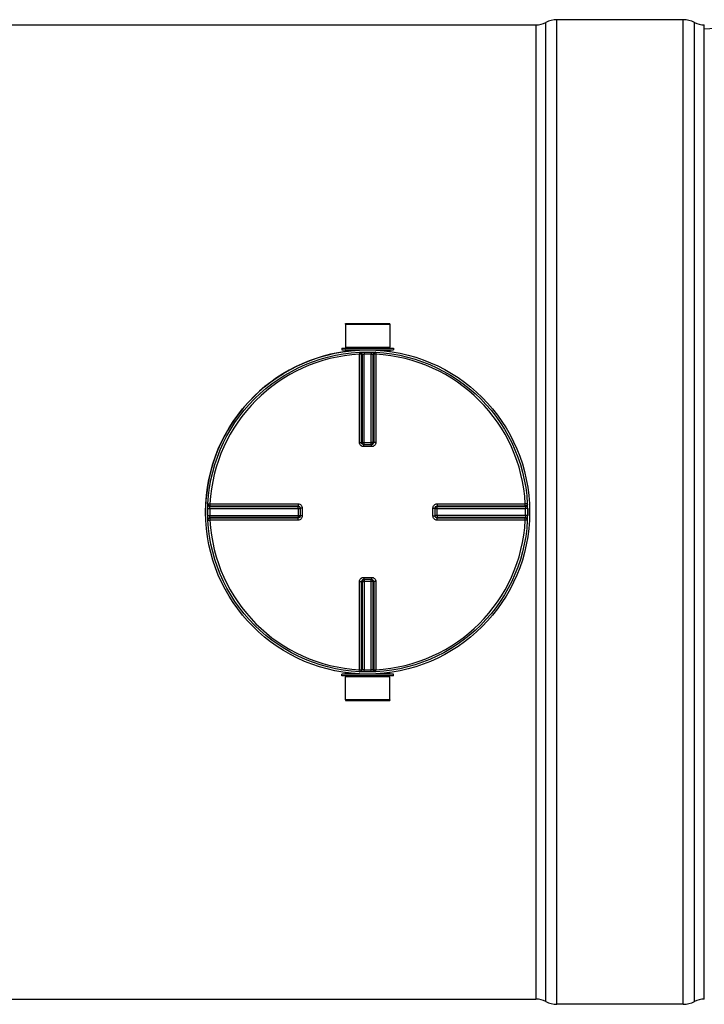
# Model space of a CAD drawing. Header units: millimetres. Extents: x 0 to 297, y 0 to 210.
# Tile 10 of 25: x 138 to 184, y 57 to 123. Entities that reach past the tile are written whole.
import ezdxf

# ---------------------------------------------------------------- set-up
doc = ezdxf.new("R2010")
doc.units = ezdxf.units.MM
doc.header["$LTSCALE"] = 16.335
doc.layers.get('0').update_dxf_attribs({"linetype": 'CONTINUOUS'})
doc.layers.add('01_GLOBAL', color=7, linetype='CONTINUOUS')
doc.layers.add('AXES_REF', color=7, linetype='CONTINUOUS')

msp = doc.modelspace()

# ---------------------------------------------------------------- linework, layer by layer
at = {"color": 7, "linetype": 'Continuous'}
for p, q in [((182.643, 123.243), (174.157, 123.243)), ((39.8, 122.889), (172.743, 122.889)), ((184.057, 57.436), (184.057, 122.889)), ((185.669, 122.691), (184.057, 122.607)), ((159.936, 102.792), (162.92, 102.792)), ((159.936, 102.792), (159.943, 101.236)), ((162.92, 102.792), (162.913, 101.236)), ((159.943, 101.236), (162.913, 101.236)), ((159.943, 101.236), (160.014, 101.166)), ((162.913, 101.236), (162.843, 101.166)), ((159.689, 101.166), (163.168, 101.166)), ((159.689, 101.166), (159.689, 101.052)), ((159.689, 101.052), (163.168, 101.052)), ((159.943, 101.038), (159.943, 100.951)), ((162.913, 101.038), (162.913, 100.951)), ((163.168, 101.166), (163.168, 101.052)), ((161.164, 94.693), (161.151, 94.693)), ((161.164, 94.693), (161.692, 94.693)), ((161.705, 94.693), (161.692, 94.693)), ((156.897, 90.44), (156.897, 90.439)), ((156.897, 90.439), (156.898, 90.427)), ((156.898, 90.427), (156.898, 89.898)), ((165.959, 90.427), (165.959, 90.439)), ((165.959, 89.898), (165.959, 90.427)), ((156.898, 89.898), (156.897, 89.885)), ((156.897, 89.885), (156.897, 89.885)), ((165.959, 89.885), (165.959, 89.898)), ((161.151, 85.631), (161.164, 85.632)), ((161.692, 85.632), (161.164, 85.632)), ((161.692, 85.632), (161.705, 85.631)), ((163.168, 79.272), (159.689, 79.272)), ((159.689, 79.159), (159.689, 79.272)), ((163.168, 79.159), (159.689, 79.159)), ((159.936, 77.533), (159.943, 79.089)), ((159.943, 79.287), (159.943, 79.374)), ((159.943, 79.089), (160.014, 79.159)), ((162.913, 79.089), (159.943, 79.089)), ((162.913, 79.089), (162.843, 79.159)), ((162.913, 79.287), (162.913, 79.374)), ((162.92, 77.533), (162.913, 79.089)), ((163.168, 79.159), (163.168, 79.272)), ((162.92, 77.533), (159.936, 77.533)), ((39.8, 57.436), (172.743, 57.436)), ((182.643, 57.082), (174.157, 57.082))]:
    msp.add_line(p, q, dxfattribs=at)
at = {"color": 9, "linetype": 'Continuous'}
for p, q in [((174.157, 57.082), (174.157, 123.243)), ((182.643, 57.082), (182.643, 123.243)), ((172.743, 122.889), (172.743, 57.436)), ((173.408, 57.269), (173.408, 123.055)), ((183.391, 57.269), (183.391, 123.055)), ((159.943, 101.038), (160.884, 101.038)), ((160.872, 100.897), (160.879, 100.759)), ((160.879, 94.836), (160.879, 100.759)), ((161.02, 94.834), (161.02, 100.756)), ((161.059, 100.758), (161.059, 94.831)), ((161.197, 100.909), (161.2, 100.771)), ((161.2, 94.693), (161.2, 100.771)), ((161.66, 100.909), (161.657, 100.771)), ((161.657, 94.693), (161.657, 100.771)), ((161.797, 94.831), (161.797, 100.758)), ((161.837, 100.756), (161.837, 94.834)), ((161.973, 101.038), (162.913, 101.038)), ((161.985, 100.897), (161.978, 100.759)), ((161.978, 100.759), (161.978, 94.836)), ((161.02, 94.834), (161.059, 94.831)), ((161.164, 94.553), (161.164, 94.693)), ((161.2, 94.83), (161.657, 94.83)), ((161.693, 94.553), (161.692, 94.693)), ((161.797, 94.831), (161.837, 94.834)), ((161.428, 94.553), (161.164, 94.553)), ((161.693, 94.553), (161.428, 94.553)), ((150.694, 90.719), (150.832, 90.712)), ((150.832, 90.712), (156.755, 90.712)), ((166.102, 90.712), (172.025, 90.712)), ((172.163, 90.719), (172.025, 90.712)), ((150.682, 90.394), (150.82, 90.391)), ((150.82, 90.391), (156.898, 90.391)), ((150.833, 90.531), (156.76, 90.531)), ((150.835, 90.571), (156.756, 90.571)), ((156.76, 90.531), (156.756, 90.571)), ((156.761, 90.391), (156.761, 89.934)), ((157.038, 90.427), (156.898, 90.427)), ((157.038, 90.427), (157.038, 89.898)), ((165.819, 90.427), (165.959, 90.427)), ((165.819, 89.898), (165.819, 90.427)), ((165.959, 90.391), (172.037, 90.391)), ((166.095, 89.934), (166.095, 90.391)), ((166.1, 90.571), (166.097, 90.531)), ((166.097, 90.531), (172.024, 90.531)), ((166.1, 90.571), (172.022, 90.571)), ((172.174, 90.394), (172.037, 90.391)), ((150.682, 89.931), (150.82, 89.934)), ((150.694, 89.606), (150.832, 89.613)), ((150.82, 89.934), (156.898, 89.934)), ((156.755, 89.613), (150.832, 89.613)), ((156.76, 89.793), (150.833, 89.793)), ((156.756, 89.754), (150.835, 89.754)), ((154.597, 89.613), (154.444, 89.613)), ((155.053, 89.613), (154.749, 89.613)), ((156.756, 89.754), (156.76, 89.793)), ((157.038, 89.898), (156.898, 89.898)), ((165.819, 89.898), (165.959, 89.898)), ((172.037, 89.934), (165.959, 89.934)), ((172.024, 89.793), (166.097, 89.793)), ((166.097, 89.793), (166.1, 89.754)), ((172.022, 89.754), (166.1, 89.754)), ((172.025, 89.613), (166.102, 89.613)), ((172.163, 89.606), (172.025, 89.613)), ((172.174, 89.931), (172.037, 89.934)), ((160.879, 79.566), (160.879, 85.489)), ((161.059, 85.494), (161.02, 85.49)), ((161.02, 79.569), (161.02, 85.49)), ((161.059, 85.494), (161.059, 79.567)), ((161.164, 85.772), (161.164, 85.632)), ((161.164, 85.772), (161.428, 85.772)), ((161.2, 85.632), (161.2, 79.554)), ((161.657, 85.495), (161.2, 85.495)), ((161.428, 85.772), (161.693, 85.772)), ((161.657, 79.554), (161.657, 85.632)), ((161.693, 85.772), (161.692, 85.632)), ((161.837, 85.49), (161.797, 85.494)), ((161.797, 79.567), (161.797, 85.494)), ((161.837, 85.49), (161.837, 79.569)), ((161.978, 85.489), (161.978, 79.566)), ((160.872, 79.428), (160.879, 79.566)), ((161.197, 79.416), (161.2, 79.554)), ((161.66, 79.416), (161.657, 79.554)), ((161.985, 79.428), (161.978, 79.566)), ((160.884, 79.287), (159.943, 79.287)), ((162.913, 79.287), (161.973, 79.287))]:
    msp.add_line(p, q, dxfattribs=at)
for points in [[(150.832, 90.712), (151.073, 90.712), (151.307, 90.712)], [(151.535, 90.712), (151.757, 90.712), (151.973, 90.712), (152.182, 90.712), (152.385, 90.712), (152.583, 90.712), (152.774, 90.712), (152.96, 90.712), (153.14, 90.712), (153.316, 90.712), (153.487, 90.712), (153.654, 90.712), (153.817, 90.712), (153.978, 90.712), (154.136, 90.712), (154.292, 90.712), (154.446, 90.712)], [(154.902, 90.712), (155.054, 90.712), (155.208, 90.712)], [(155.363, 90.712), (155.52, 90.712), (155.681, 90.712)], [(155.846, 90.712), (156.015, 90.712), (156.19, 90.712), (156.372, 90.712), (156.561, 90.712), (156.755, 90.712)], [(153.816, 89.613), (153.653, 89.613), (153.486, 89.613), (153.315, 89.613), (153.139, 89.613), (152.959, 89.613), (152.773, 89.613), (152.582, 89.613), (152.385, 89.613), (152.182, 89.613), (151.972, 89.613), (151.757, 89.613), (151.535, 89.613), (151.307, 89.613)], [(156.755, 89.613), (156.56, 89.613), (156.371, 89.613), (156.189, 89.613), (156.014, 89.613), (155.845, 89.613), (155.68, 89.613), (155.518, 89.613), (155.361, 89.613), (155.206, 89.613), (155.053, 89.613)]]:
    msp.add_lwpolyline(points, dxfattribs=at)
at = {"color": 7, "linetype": 'Continuous'}
msp.add_circle((161.428, 90.162), 10.749, dxfattribs=at)
for centre, radius, start, end in [((174.157, 121.652), 1.591, 90, 118.07249), ((182.643, 121.652), 1.591, 61.92751, 90), ((172.743, 124.303), 1.414, 270, 298.07249), ((184.057, 124.303), 1.414, 241.92751, 270), ((161.428, 90.162), 10.89, 97.83747, 181.22794), ((159.929, 101.038), 0.0141, 0, 90), ((162.928, 101.038), 0.0141, 90, 180), ((161.428, 90.162), 10.89, 358.77206, 1.22794), ((159.929, 79.287), 0.0141, 270, 360), ((162.928, 79.287), 0.0141, 180, 270), ((172.743, 56.022), 1.414, 61.92751, 90), ((174.157, 58.673), 1.591, 241.92751, 270), ((182.643, 58.673), 1.591, 270, 298.07249), ((184.057, 56.022), 1.414, 90, 118.07249)]:
    msp.add_arc(centre, radius, start, end, dxfattribs=at)
at = {"color": 9, "linetype": 'Continuous'}
for centre, radius, start, end in [((161.428, 90.162), 10.611, 92.96745, 177.03255), ((161.569, 90.163), 10.607, 92.75324, 92.96809), ((161.428, 90.169), 10.604, 90.00002, 91.23597), ((161.428, 90.169), 10.604, 88.76403, 89.99998), ((161.288, 90.163), 10.607, 87.03191, 87.24676), ((161.428, 90.162), 10.611, 2.96745, 87.03255), ((161.164, 94.841), 0.148, 253.01266, 258.57844), ((161.165, 94.842), 0.149, 258.57286, 264.89749), ((161.2, 106.966), 12.136, 269.85333, 270.00016), ((161.657, 106.972), 12.142, 269.99986, 270.14431), ((161.657, 94.829), 0.139, 284.98415, 292.53872), ((161.658, 94.829), 0.139, 292.57031, 300.16192), ((161.422, 90.162), 10.605, 178.76416, 181.23584), ((161.428, 90.022), 10.607, 177.03191, 177.24676), ((144.625, 90.391), 12.136, 359.99984, 0.14667), ((166.108, 90.426), 0.149, 168.57286, 174.89749), ((166.095, 90.391), 0.139, 157.46128, 165.01585), ((166.107, 90.426), 0.148, 163.01266, 168.57844), ((166.094, 90.392), 0.139, 149.83808, 157.42969), ((178.238, 90.391), 12.142, 179.85569, 180.00014), ((161.429, 90.022), 10.607, 2.75324, 2.96809), ((161.434, 90.162), 10.605, 358.76416, 1.23584), ((161.428, 90.162), 10.611, 182.96745, 267.03255), ((161.428, 90.303), 10.607, 182.75324, 182.96809), ((144.619, 89.934), 12.142, 359.85569, 0.00014), ((156.762, 89.933), 0.139, 329.83808, 337.42969), ((156.762, 89.933), 0.139, 337.46128, 345.01585), ((156.75, 89.898), 0.148, 345.22586, 350.10696), ((156.76, 89.934), 0.141, 345.00289, 348.3948), ((156.749, 89.899), 0.149, 350.10335, 354.70245), ((161.428, 90.162), 10.611, 272.96745, 357.03255), ((178.232, 89.934), 12.136, 179.99984, 180.14667), ((161.429, 90.303), 10.607, 357.03191, 357.24676), ((161.199, 85.496), 0.139, 112.57031, 120.16192), ((161.199, 85.496), 0.139, 104.98415, 112.53872), ((161.2, 73.353), 12.142, 89.99986, 90.14431), ((161.657, 73.359), 12.136, 89.85333, 90.00016), ((161.692, 85.483), 0.149, 78.57286, 84.89749), ((161.692, 85.484), 0.148, 73.01266, 78.57844), ((161.569, 90.162), 10.607, 267.03191, 267.24676), ((161.428, 90.155), 10.604, 268.76403, 271.23597), ((161.288, 90.162), 10.607, 272.75324, 272.96809)]:
    msp.add_arc(centre, radius, start, end, dxfattribs=at)
for points, knots in [([(160.872, 100.897), (160.909, 100.899), (160.988, 100.87), (161.019, 100.793), (161.02, 100.756)], [0, 0, 0, 0, 0.498597, 1, 1, 1, 1]), ([(161.02, 100.756), (161.015, 100.757), (160.967, 100.758), (160.921, 100.759), (160.879, 100.759)], [0, 0, 0, 0, 0.109221, 1, 1, 1, 1]), ([(160.912, 100.899), (160.949, 100.9), (161.027, 100.872), (161.059, 100.795), (161.059, 100.758)], [0, 0, 0, 0, 0.498599, 1, 1, 1, 1]), ([(161.059, 100.758), (161.064, 100.759), (161.111, 100.765), (161.158, 100.769), (161.2, 100.771)], [0, 0, 0, 0, 0.109738, 1, 1, 1, 1]), ([(161.657, 100.771), (161.674, 100.77), (161.72, 100.766), (161.768, 100.767), (161.797, 100.758)], [0, 0, 0, 0, 0.355616, 1, 1, 1, 1]), ([(161.945, 100.899), (161.908, 100.9), (161.829, 100.872), (161.798, 100.795), (161.797, 100.758)], [0, 0, 0, 0, 0.498599, 1, 1, 1, 1]), ([(161.985, 100.897), (161.948, 100.899), (161.869, 100.87), (161.837, 100.793), (161.837, 100.756)], [0, 0, 0, 0, 0.498567, 1, 1, 1, 1]), ([(161.978, 100.759), (161.961, 100.759), (161.914, 100.758), (161.867, 100.762), (161.837, 100.756)], [0, 0, 0, 0, 0.356334, 1, 1, 1, 1]), ([(160.879, 94.836), (160.896, 94.836), (160.943, 94.835), (160.99, 94.837), (161.02, 94.834)], [0, 0, 0, 0, 0.356432, 1, 1, 1, 1]), ([(161.164, 94.553), (161.092, 94.553), (160.941, 94.613), (160.879, 94.763), (160.879, 94.836)], [0, 0, 0, 0, 0.50046, 1, 1, 1, 1]), ([(161.059, 94.831), (161.059, 94.799), (161.082, 94.734), (161.141, 94.699), (161.171, 94.693)], [0, 0, 0, 0, 0.501168, 1, 1, 1, 1]), ([(161.059, 94.831), (161.063, 94.831), (161.1, 94.83), (161.136, 94.83), (161.169, 94.83)], [0, 0, 0, 0, 0.108162, 1, 1, 1, 1]), ([(161.797, 94.831), (161.793, 94.831), (161.757, 94.83), (161.72, 94.83), (161.688, 94.83)], [0, 0, 0, 0, 0.108156, 1, 1, 1, 1]), ([(161.978, 94.836), (161.978, 94.763), (161.916, 94.613), (161.765, 94.553), (161.693, 94.553)], [0, 0, 0, 0, 0.499825, 1, 1, 1, 1]), ([(161.837, 94.834), (161.837, 94.8), (161.809, 94.728), (161.74, 94.697), (161.705, 94.693)], [0, 0, 0, 0, 0.50056, 1, 1, 1, 1]), ([(161.978, 94.836), (161.961, 94.836), (161.914, 94.835), (161.867, 94.837), (161.837, 94.834)], [0, 0, 0, 0, 0.356432, 1, 1, 1, 1]), ([(150.692, 90.679), (150.69, 90.642), (150.719, 90.563), (150.796, 90.532), (150.833, 90.531)], [0, 0, 0, 0, 0.498599, 1, 1, 1, 1]), ([(150.694, 90.719), (150.692, 90.682), (150.721, 90.603), (150.798, 90.571), (150.835, 90.571)], [0, 0, 0, 0, 0.498567, 1, 1, 1, 1]), ([(150.832, 90.712), (150.832, 90.695), (150.833, 90.648), (150.829, 90.601), (150.835, 90.571)], [0, 0, 0, 0, 0.356334, 1, 1, 1, 1]), ([(156.755, 90.712), (156.755, 90.695), (156.756, 90.648), (156.754, 90.601), (156.756, 90.571)], [0, 0, 0, 0, 0.356428, 1, 1, 1, 1]), ([(156.755, 90.712), (156.827, 90.712), (156.978, 90.65), (157.038, 90.499), (157.038, 90.427)], [0, 0, 0, 0, 0.499829, 1, 1, 1, 1]), ([(165.819, 90.427), (165.819, 90.499), (165.879, 90.65), (166.029, 90.712), (166.102, 90.712)], [0, 0, 0, 0, 0.50046, 1, 1, 1, 1]), ([(166.102, 90.712), (166.102, 90.695), (166.101, 90.648), (166.103, 90.601), (166.1, 90.571)], [0, 0, 0, 0, 0.356432, 1, 1, 1, 1]), ([(172.163, 90.719), (172.164, 90.682), (172.136, 90.603), (172.059, 90.571), (172.022, 90.571)], [0, 0, 0, 0, 0.498597, 1, 1, 1, 1]), ([(172.022, 90.571), (172.023, 90.576), (172.024, 90.623), (172.025, 90.67), (172.025, 90.712)], [0, 0, 0, 0, 0.109221, 1, 1, 1, 1]), ([(172.165, 90.679), (172.166, 90.642), (172.138, 90.563), (172.061, 90.532), (172.024, 90.531)], [0, 0, 0, 0, 0.498599, 1, 1, 1, 1]), ([(150.82, 90.391), (150.821, 90.408), (150.824, 90.455), (150.824, 90.503), (150.833, 90.531)], [0, 0, 0, 0, 0.355616, 1, 1, 1, 1]), ([(156.756, 90.571), (156.791, 90.571), (156.862, 90.543), (156.894, 90.474), (156.897, 90.44)], [0, 0, 0, 0, 0.500559, 1, 1, 1, 1]), ([(156.76, 90.531), (156.791, 90.531), (156.856, 90.509), (156.892, 90.45), (156.898, 90.419)], [0, 0, 0, 0, 0.501168, 1, 1, 1, 1]), ([(156.761, 90.422), (156.761, 90.436), (156.761, 90.472), (156.762, 90.509), (156.76, 90.531)], [0, 0, 0, 0, 0.367753, 1, 1, 1, 1]), ([(166.095, 90.422), (166.096, 90.435), (166.096, 90.472), (166.095, 90.508), (166.097, 90.531)], [0, 0, 0, 0, 0.367614, 1, 1, 1, 1]), ([(172.024, 90.531), (172.025, 90.527), (172.031, 90.48), (172.035, 90.433), (172.037, 90.391)], [0, 0, 0, 0, 0.109738, 1, 1, 1, 1]), ([(150.692, 89.646), (150.69, 89.683), (150.719, 89.761), (150.796, 89.793), (150.833, 89.793)], [0, 0, 0, 0, 0.498599, 1, 1, 1, 1]), ([(150.694, 89.606), (150.692, 89.643), (150.721, 89.722), (150.798, 89.754), (150.835, 89.754)], [0, 0, 0, 0, 0.498597, 1, 1, 1, 1]), ([(150.833, 89.793), (150.832, 89.798), (150.826, 89.845), (150.822, 89.892), (150.82, 89.934)], [0, 0, 0, 0, 0.109738, 1, 1, 1, 1]), ([(150.835, 89.754), (150.834, 89.749), (150.833, 89.702), (150.832, 89.655), (150.832, 89.613)], [0, 0, 0, 0, 0.109221, 1, 1, 1, 1]), ([(156.755, 89.613), (156.755, 89.63), (156.756, 89.677), (156.754, 89.724), (156.756, 89.754)], [0, 0, 0, 0, 0.356432, 1, 1, 1, 1]), ([(157.038, 89.898), (157.038, 89.826), (156.978, 89.675), (156.827, 89.613), (156.755, 89.613)], [0, 0, 0, 0, 0.500171, 1, 1, 1, 1]), ([(156.761, 89.903), (156.761, 89.89), (156.761, 89.853), (156.762, 89.816), (156.76, 89.793)], [0, 0, 0, 0, 0.367614, 1, 1, 1, 1]), ([(166.102, 89.613), (166.029, 89.613), (165.879, 89.675), (165.819, 89.826), (165.819, 89.898)], [0, 0, 0, 0, 0.499825, 1, 1, 1, 1]), ([(166.097, 89.793), (166.065, 89.793), (166, 89.816), (165.965, 89.875), (165.959, 89.906)], [0, 0, 0, 0, 0.501168, 1, 1, 1, 1]), ([(166.1, 89.754), (166.066, 89.754), (165.994, 89.782), (165.962, 89.851), (165.959, 89.885)], [0, 0, 0, 0, 0.50056, 1, 1, 1, 1]), ([(166.095, 89.903), (166.096, 89.889), (166.096, 89.853), (166.095, 89.816), (166.097, 89.793)], [0, 0, 0, 0, 0.367753, 1, 1, 1, 1]), ([(166.102, 89.613), (166.102, 89.63), (166.101, 89.677), (166.103, 89.724), (166.1, 89.754)], [0, 0, 0, 0, 0.356432, 1, 1, 1, 1]), ([(172.163, 89.606), (172.164, 89.643), (172.136, 89.721), (172.059, 89.754), (172.022, 89.754)], [0, 0, 0, 0, 0.498567, 1, 1, 1, 1]), ([(172.025, 89.613), (172.025, 89.63), (172.024, 89.677), (172.028, 89.724), (172.022, 89.754)], [0, 0, 0, 0, 0.356334, 1, 1, 1, 1]), ([(172.037, 89.934), (172.036, 89.917), (172.032, 89.87), (172.033, 89.822), (172.024, 89.793)], [0, 0, 0, 0, 0.355616, 1, 1, 1, 1]), ([(172.165, 89.646), (172.166, 89.683), (172.138, 89.761), (172.061, 89.793), (172.024, 89.793)], [0, 0, 0, 0, 0.498599, 1, 1, 1, 1]), ([(160.879, 85.489), (160.879, 85.561), (160.941, 85.712), (161.092, 85.772), (161.164, 85.772)], [0, 0, 0, 0, 0.499825, 1, 1, 1, 1]), ([(160.879, 85.489), (160.896, 85.489), (160.943, 85.49), (160.99, 85.488), (161.02, 85.49)], [0, 0, 0, 0, 0.356432, 1, 1, 1, 1]), ([(161.02, 85.49), (161.02, 85.525), (161.048, 85.596), (161.117, 85.628), (161.151, 85.631)], [0, 0, 0, 0, 0.50056, 1, 1, 1, 1]), ([(161.059, 85.494), (161.063, 85.494), (161.1, 85.495), (161.136, 85.495), (161.169, 85.495)], [0, 0, 0, 0, 0.108156, 1, 1, 1, 1]), ([(161.797, 85.494), (161.797, 85.526), (161.775, 85.591), (161.716, 85.626), (161.685, 85.632)], [0, 0, 0, 0, 0.501168, 1, 1, 1, 1]), ([(161.797, 85.494), (161.794, 85.494), (161.757, 85.495), (161.721, 85.495), (161.688, 85.495)], [0, 0, 0, 0, 0.108162, 1, 1, 1, 1]), ([(161.693, 85.772), (161.765, 85.772), (161.916, 85.712), (161.978, 85.561), (161.978, 85.489)], [0, 0, 0, 0, 0.50046, 1, 1, 1, 1]), ([(161.978, 85.489), (161.961, 85.489), (161.914, 85.49), (161.867, 85.488), (161.837, 85.49)], [0, 0, 0, 0, 0.356432, 1, 1, 1, 1]), ([(160.872, 79.428), (160.909, 79.426), (160.987, 79.455), (161.02, 79.532), (161.02, 79.569)], [0, 0, 0, 0, 0.498567, 1, 1, 1, 1]), ([(160.879, 79.566), (160.896, 79.566), (160.942, 79.567), (160.99, 79.563), (161.02, 79.569)], [0, 0, 0, 0, 0.356334, 1, 1, 1, 1]), ([(160.912, 79.426), (160.949, 79.425), (161.027, 79.453), (161.059, 79.53), (161.059, 79.567)], [0, 0, 0, 0, 0.498599, 1, 1, 1, 1]), ([(161.2, 79.554), (161.183, 79.555), (161.136, 79.559), (161.088, 79.558), (161.059, 79.567)], [0, 0, 0, 0, 0.355616, 1, 1, 1, 1]), ([(161.797, 79.567), (161.792, 79.566), (161.746, 79.56), (161.699, 79.556), (161.657, 79.554)], [0, 0, 0, 0, 0.109738, 1, 1, 1, 1]), ([(161.945, 79.426), (161.908, 79.425), (161.829, 79.453), (161.798, 79.53), (161.797, 79.567)], [0, 0, 0, 0, 0.498599, 1, 1, 1, 1]), ([(161.985, 79.428), (161.948, 79.426), (161.869, 79.455), (161.837, 79.532), (161.837, 79.569)], [0, 0, 0, 0, 0.498567, 1, 1, 1, 1]), ([(161.837, 79.569), (161.842, 79.568), (161.889, 79.567), (161.936, 79.566), (161.978, 79.566)], [0, 0, 0, 0, 0.109221, 1, 1, 1, 1])]:
    msp.add_open_spline(points, degree=3, knots=knots, dxfattribs=at)
for points in [[(161.121, 94.699), (161.067, 94.716), (161.02, 94.778), (161.02, 94.834)], [(161.727, 94.709), (161.768, 94.732), (161.797, 94.784), (161.797, 94.831)], [(165.965, 90.47), (165.982, 90.524), (166.044, 90.571), (166.1, 90.571)], [(165.975, 90.461), (165.998, 90.502), (166.05, 90.531), (166.097, 90.531)], [(156.893, 89.861), (156.878, 89.805), (156.814, 89.754), (156.756, 89.754)], [(156.882, 89.864), (156.859, 89.823), (156.807, 89.793), (156.76, 89.793)], [(161.129, 85.616), (161.089, 85.593), (161.059, 85.541), (161.059, 85.494)], [(161.736, 85.626), (161.789, 85.609), (161.837, 85.547), (161.837, 85.49)]]:
    msp.add_open_spline(points, degree=3, dxfattribs=at)
at = {"layer": '01_GLOBAL', "color": 7, "linetype": 'Continuous'}
msp.add_circle((161.428, 90.162), 10.89, dxfattribs=at)
at = {"layer": 'AXES_REF', "color": 7, "linetype": 'Continuous'}
for p, q in [((159.943, 102.82), (162.913, 102.82)), ((159.943, 102.792), (159.943, 102.82)), ((162.913, 102.792), (162.913, 102.82)), ((159.943, 77.533), (159.943, 77.505)), ((159.943, 77.505), (162.913, 77.505)), ((162.913, 77.533), (162.913, 77.505))]:
    msp.add_line(p, q, dxfattribs=at)

doc.saveas('drawing.dxf')
